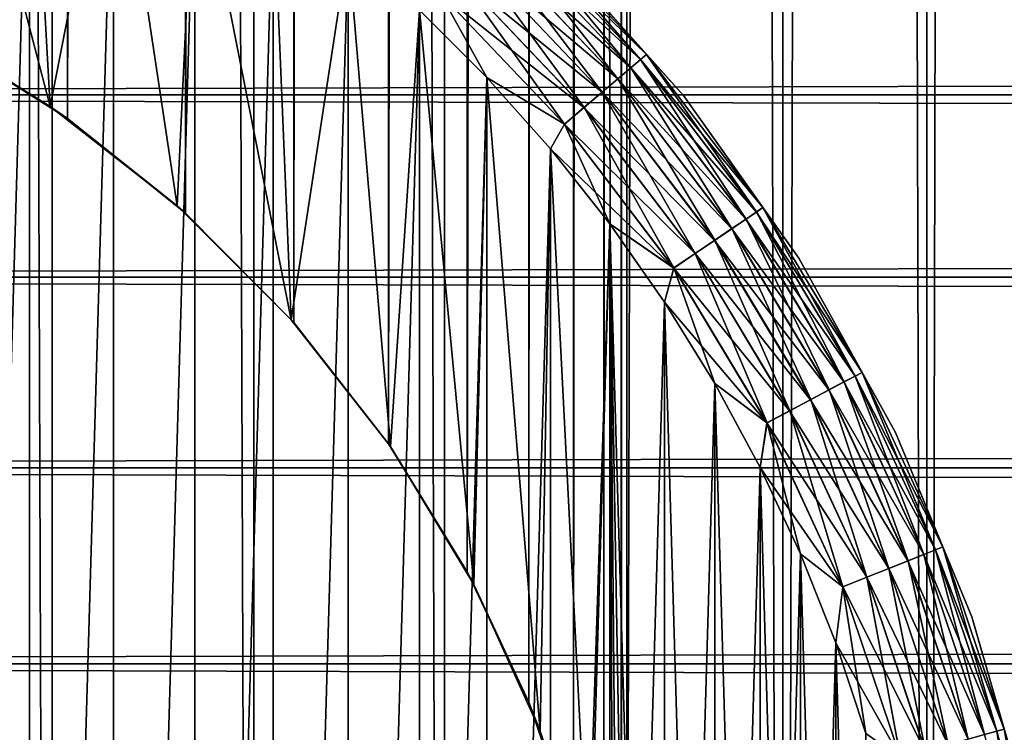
# Model space of a CAD drawing. Extents: x -265 to 265, y 0 to 427.
# Tile 43 of 256: x -244.69 to -237.49, y 23.45 to 28.66. Entities that reach past the tile are written whole.
import ezdxf

# ---------------------------------------------------------------- set-up
doc = ezdxf.new("R2010")
doc.units = 0
doc.header["$LTSCALE"] = 65.185185
for name, color, linetype in [('27', 7, 'CONTINUOUS'), ('35', 7, 'CONTINUOUS'), ('36', 7, 'CONTINUOUS'), ('44', 7, 'CONTINUOUS'), ('45', 7, 'CONTINUOUS'), ('46', 7, 'CONTINUOUS'), ('50', 7, 'CONTINUOUS'), ('54', 7, 'CONTINUOUS'), ('58', 7, 'CONTINUOUS')]:
    doc.layers.add(name, color=color, linetype=linetype)

msp = doc.modelspace()

# ---------------------------------------------------------------- linework, layer by layer
at = {"layer": '27', "color": 7, "linetype": 'CONTINUOUS'}
for points in [[(-263, 29.3689, 37.9436), (-263, 28.11, 38.6704), (263, 29.3689, 37.9436), (-263, 29.3689, 37.9436)], [(263, 29.3689, 37.9436), (-263, 28.11, 38.6704), (263, 28.11, 38.6704), (263, 29.3689, 37.9436)], [(-263, 28.11, 16.3296), (-263, 29.3689, 17.0564), (263, 28.11, 16.3296), (-263, 28.11, 16.3296)], [(263, 28.11, 16.3296), (-263, 29.3689, 17.0564), (263, 29.3689, 17.0564), (263, 28.11, 16.3296)], [(-263, 28.11, 38.6704), (-263, 26.7753, 39.2462), (263, 28.11, 38.6704), (-263, 28.11, 38.6704)], [(263, 28.11, 38.6704), (-263, 26.7753, 39.2462), (263, 26.7753, 39.2462), (263, 28.11, 38.6704)], [(-263, 26.7753, 15.7538), (-263, 28.11, 16.3296), (263, 26.7753, 15.7538), (-263, 26.7753, 15.7538)], [(263, 26.7753, 15.7538), (-263, 28.11, 16.3296), (263, 28.11, 16.3296), (263, 26.7753, 15.7538)], [(-263, 26.7753, 39.2462), (-263, 25.3827, 39.6631), (263, 26.7753, 39.2462), (-263, 26.7753, 39.2462)], [(263, 26.7753, 39.2462), (-263, 25.3827, 39.6631), (263, 25.3827, 39.6631), (263, 26.7753, 39.2462)], [(-263, 25.3827, 15.3369), (-263, 26.7753, 15.7538), (263, 25.3827, 15.3369), (-263, 25.3827, 15.3369)], [(263, 25.3827, 15.3369), (-263, 26.7753, 15.7538), (263, 26.7753, 15.7538), (263, 25.3827, 15.3369)], [(-263, 25.3827, 39.6631), (-263, 23.9512, 39.9155), (263, 25.3827, 39.6631), (-263, 25.3827, 39.6631)], [(263, 25.3827, 39.6631), (-263, 23.9512, 39.9155), (263, 23.9512, 39.9155), (263, 25.3827, 39.6631)], [(-263, 23.9512, 15.0845), (-263, 25.3827, 15.3369), (263, 23.9512, 15.0845), (-263, 23.9512, 15.0845)], [(263, 23.9512, 15.0845), (-263, 25.3827, 15.3369), (263, 25.3827, 15.3369), (263, 23.9512, 15.0845)], [(-263, 23.9512, 39.9155), (-263, 22.5, 40), (263, 23.9512, 39.9155), (-263, 23.9512, 39.9155)], [(263, 23.9512, 39.9155), (-263, 22.5, 40), (263, 22.5, 40), (263, 23.9512, 39.9155)], [(-263, 22.5, 15), (-263, 23.9512, 15.0845), (263, 22.5, 15), (-263, 22.5, 15)], [(263, 22.5, 15), (-263, 23.9512, 15.0845), (263, 23.9512, 15.0845), (263, 22.5, 15)]]:
    msp.add_3dface(points, dxfattribs=at)
at = {"layer": '35', "color": 7, "linetype": 'CONTINUOUS'}
for points in [[(-245.9871, 1, 14.4532), (-244.4479, 1, 13.9347), (-245.9871, 419, 14.4532), (-245.9871, 1, 14.4532)], [(-245.9871, 419, 14.4532), (-244.4479, 1, 13.9347), (-244.4479, 419, 13.9347), (-245.9871, 419, 14.4532)], [(-244.4479, 1, 13.9347), (-242.9739, 1, 13.2527), (-244.4479, 419, 13.9347), (-244.4479, 1, 13.9347)], [(-244.4479, 419, 13.9347), (-242.9739, 1, 13.2527), (-242.9739, 419, 13.2527), (-244.4479, 419, 13.9347)], [(-242.9739, 1, 13.2527), (-241.5822, 1, 12.4153), (-242.9739, 419, 13.2527), (-242.9739, 1, 13.2527)], [(-242.9739, 419, 13.2527), (-241.5822, 1, 12.4153), (-241.5822, 419, 12.4153), (-242.9739, 419, 13.2527)], [(-241.5822, 1, 12.4153), (-240.2892, 1, 11.4324), (-241.5822, 419, 12.4153), (-241.5822, 1, 12.4153)], [(-241.5822, 419, 12.4153), (-240.2892, 1, 11.4324), (-240.2892, 419, 11.4324), (-241.5822, 419, 12.4153)], [(-240.2892, 1, 11.4324), (-239.1101, 1, 10.3155), (-240.2892, 419, 11.4324), (-240.2892, 1, 11.4324)], [(-240.2892, 419, 11.4324), (-239.1101, 1, 10.3155), (-239.1101, 419, 10.3155), (-240.2892, 419, 11.4324)], [(-239.1101, 1, 10.3155), (-238.0586, 1, 9.0776), (-239.1101, 419, 10.3155), (-239.1101, 1, 10.3155)], [(-239.1101, 419, 10.3155), (-238.0586, 1, 9.0776), (-238.0586, 419, 9.0776), (-239.1101, 419, 10.3155)], [(-238.0586, 1, 9.0776), (-237.1471, 1, 7.7333), (-238.0586, 419, 9.0776), (-238.0586, 1, 9.0776)], [(-238.0586, 419, 9.0776), (-237.1471, 1, 7.7333), (-237.1471, 419, 7.7333), (-238.0586, 419, 9.0776)]]:
    msp.add_3dface(points, dxfattribs=at)
at = {"layer": '36', "color": 7, "linetype": 'CONTINUOUS'}
for points in [[(-239.1101, 419, -10.3155), (-239.1101, 1, -10.3155), (-240.25, 20, -11.399), (-239.1101, 419, -10.3155)], [(-240.25, 400, -11.399), (-239.1101, 419, -10.3155), (-240.25, 20, -11.399), (-240.25, 400, -11.399)], [(-238.0586, 1, -9.0776), (-239.1101, 1, -10.3155), (-238.0586, 419, -9.0776), (-238.0586, 1, -9.0776)], [(-238.0586, 419, -9.0776), (-239.1101, 1, -10.3155), (-239.1101, 419, -10.3155), (-238.0586, 419, -9.0776)], [(-237.1471, 1, -7.7333), (-238.0586, 1, -9.0776), (-237.1471, 419, -7.7333), (-237.1471, 1, -7.7333)], [(-237.1471, 419, -7.7333), (-238.0586, 1, -9.0776), (-238.0586, 419, -9.0776), (-237.1471, 419, -7.7333)], [(-240.2912, 399.1048, -11.4341), (-240.25, 400, -11.399), (-240.2912, 20.8952, -11.4341), (-240.2912, 399.1048, -11.4341)], [(-240.2912, 20.8952, -11.4341), (-240.25, 400, -11.399), (-240.25, 20, -11.399), (-240.2912, 20.8952, -11.4341)], [(-240.4178, 398.199, -11.5404), (-240.2912, 399.1048, -11.4341), (-240.4178, 21.801, -11.5404), (-240.4178, 398.199, -11.5404)], [(-240.4178, 21.801, -11.5404), (-240.2912, 399.1048, -11.4341), (-240.2912, 20.8952, -11.4341), (-240.4178, 21.801, -11.5404)], [(-240.6385, 397.275, -11.7202), (-240.4178, 398.199, -11.5404), (-240.6386, 22.725, -11.7202), (-240.6385, 397.275, -11.7202)], [(-240.6386, 22.725, -11.7202), (-240.4178, 398.199, -11.5404), (-240.4178, 21.801, -11.5404), (-240.6386, 22.725, -11.7202)], [(-240.9666, 396.3313, -11.9749), (-240.6385, 397.275, -11.7202), (-240.9666, 23.6688, -11.9749), (-240.9666, 396.3313, -11.9749)], [(-240.9666, 23.6688, -11.9749), (-240.6385, 397.275, -11.7202), (-240.6386, 22.725, -11.7202), (-240.9666, 23.6688, -11.9749)], [(-241.4151, 395.3781, -12.3004), (-240.9666, 396.3313, -11.9749), (-241.4151, 24.6219, -12.3004), (-241.4151, 395.3781, -12.3004)], [(-241.4151, 24.6219, -12.3004), (-240.9666, 396.3313, -11.9749), (-240.9666, 23.6688, -11.9749), (-241.4151, 24.6219, -12.3004)], [(-241.9903, 394.4406, -12.6824), (-241.4151, 395.3781, -12.3004), (-241.9903, 25.5594, -12.6824), (-241.9903, 394.4406, -12.6824)], [(-241.9903, 25.5594, -12.6824), (-241.4151, 395.3781, -12.3004), (-241.4151, 24.6219, -12.3004), (-241.9903, 25.5594, -12.6824)], [(-242.6833, 393.5557, -13.0945), (-241.9903, 394.4406, -12.6824), (-242.6833, 26.4443, -13.0945), (-242.6833, 393.5557, -13.0945)], [(-242.6833, 26.4443, -13.0945), (-241.9903, 394.4406, -12.6824), (-241.9903, 25.5594, -12.6824), (-242.6833, 26.4443, -13.0945)], [(-243.4741, 392.756, -13.506), (-242.6833, 393.5557, -13.0945), (-243.4741, 27.244, -13.506), (-243.4741, 392.756, -13.506)], [(-243.4741, 27.244, -13.506), (-242.6833, 393.5557, -13.0945), (-242.6833, 26.4443, -13.0945), (-243.4741, 27.244, -13.506)], [(-244.3351, 392.0646, -13.8892), (-243.4741, 392.756, -13.506), (-244.3351, 27.9354, -13.8892), (-244.3351, 392.0646, -13.8892)], [(-244.3351, 27.9354, -13.8892), (-243.4741, 392.756, -13.506), (-243.4741, 27.244, -13.506), (-244.3351, 27.9354, -13.8892)], [(-245.2416, 391.49, -14.2252), (-244.3351, 392.0646, -13.8892), (-245.2415, 28.51, -14.2252), (-245.2416, 391.49, -14.2252)], [(-245.2415, 28.51, -14.2252), (-244.3351, 392.0646, -13.8892), (-244.3351, 27.9354, -13.8892), (-245.2415, 28.51, -14.2252)]]:
    msp.add_3dface(points, dxfattribs=at)
at = {"layer": '44', "color": 7, "linetype": 'CONTINUOUS'}
for points in [[(-245.4689, 28.6332, -25), (-245.2415, 28.51, -14.2252), (-244.4614, 28.0241, -25), (-245.4689, 28.6332, -25)], [(-245.2415, 28.51, -14.2252), (-244.3351, 27.9354, -13.8892), (-244.4614, 28.0241, -25), (-245.2415, 28.51, -14.2252)], [(-244.4614, 28.0241, -25), (-244.3351, 27.9354, -13.8892), (-243.5346, 27.298, -25), (-244.4614, 28.0241, -25)], [(-244.3351, 27.9354, -13.8892), (-243.4741, 27.244, -13.506), (-243.5346, 27.298, -25), (-244.3351, 27.9354, -13.8892)], [(-243.5346, 27.298, -25), (-243.4741, 27.244, -13.506), (-242.702, 26.4654, -25), (-243.5346, 27.298, -25)], [(-243.4741, 27.244, -13.506), (-242.6833, 26.4443, -13.0945), (-242.702, 26.4654, -25), (-243.4741, 27.244, -13.506)], [(-242.6833, 26.4443, -13.0945), (-241.9903, 25.5594, -12.6824), (-242.702, 26.4654, -25), (-242.6833, 26.4443, -13.0945)], [(-242.702, 26.4654, -25), (-241.9903, 25.5594, -12.6824), (-241.9759, 25.5386, -25), (-242.702, 26.4654, -25)], [(-241.9903, 25.5594, -12.6824), (-241.4151, 24.6219, -12.3004), (-241.9759, 25.5386, -25), (-241.9903, 25.5594, -12.6824)], [(-241.9759, 25.5386, -25), (-241.4151, 24.6219, -12.3004), (-241.3668, 24.5311, -25), (-241.9759, 25.5386, -25)], [(-241.4151, 24.6219, -12.3004), (-240.9666, 23.6688, -11.9749), (-241.3668, 24.5311, -25), (-241.4151, 24.6219, -12.3004)], [(-241.3668, 24.5311, -25), (-240.9666, 23.6688, -11.9749), (-240.8836, 23.4574, -25), (-241.3668, 24.5311, -25)], [(-240.9666, 23.6688, -11.9749), (-240.6386, 22.725, -11.7202), (-240.8836, 23.4574, -25), (-240.9666, 23.6688, -11.9749)], [(-240.8836, 23.4574, -25), (-240.6386, 22.725, -11.7202), (-240.5333, 22.3333, -25), (-240.8836, 23.4574, -25)]]:
    msp.add_3dface(points, dxfattribs=at)
at = {"layer": '45', "color": 7, "linetype": 'CONTINUOUS'}
for points in [[(-245.4689, 28.6332, -25), (-244.4614, 28.0241, -25), (-245.2471, 31.0186, -25), (-245.4689, 28.6332, -25)], [(-245.2471, 31.0186, -25), (-244.4614, 28.0241, -25), (-244.6145, 30.7236, -25), (-245.2471, 31.0186, -25)], [(-244.6145, 30.7236, -25), (-244.4614, 28.0241, -25), (-244, 30.3923, -25), (-244.6145, 30.7236, -25)], [(-244.4614, 28.0241, -25), (-243.5346, 27.298, -25), (-244, 30.3923, -25), (-244.4614, 28.0241, -25)], [(-244, 30.3923, -25), (-243.5346, 27.298, -25), (-243.4059, 30.0259, -25), (-244, 30.3923, -25)], [(-243.5346, 27.298, -25), (-242.702, 26.4654, -25), (-243.4059, 30.0259, -25), (-243.5346, 27.298, -25)], [(-243.4059, 30.0259, -25), (-242.702, 26.4654, -25), (-242.8341, 29.6255, -25), (-243.4059, 30.0259, -25)], [(-242.8341, 29.6255, -25), (-242.702, 26.4654, -25), (-242.2866, 29.1926, -25), (-242.8341, 29.6255, -25)], [(-242.702, 26.4654, -25), (-241.9759, 25.5386, -25), (-242.2866, 29.1926, -25), (-242.702, 26.4654, -25)], [(-242.2866, 29.1926, -25), (-241.9759, 25.5386, -25), (-241.7651, 28.7285, -25), (-242.2866, 29.1926, -25)], [(-241.9759, 25.5386, -25), (-241.3668, 24.5311, -25), (-241.7651, 28.7285, -25), (-241.9759, 25.5386, -25)], [(-241.7651, 28.7285, -25), (-241.3668, 24.5311, -25), (-241.2715, 28.2349, -25), (-241.7651, 28.7285, -25)], [(-241.3668, 24.5311, -25), (-240.8836, 23.4574, -25), (-241.2715, 28.2349, -25), (-241.3668, 24.5311, -25)], [(-241.2715, 28.2349, -25), (-240.8836, 23.4574, -25), (-240.8075, 27.7135, -25), (-241.2715, 28.2349, -25)], [(-240.8836, 23.4574, -25), (-240.5333, 22.3333, -25), (-240.8075, 27.7135, -25), (-240.8836, 23.4574, -25)], [(-240.8075, 27.7135, -25), (-240.5333, 22.3333, -25), (-240.3745, 27.1659, -25), (-240.8075, 27.7135, -25)], [(-240.5333, 22.3333, -25), (-240.3211, 21.1752, -25), (-240.3745, 27.1659, -25), (-240.5333, 22.3333, -25)], [(-240.3211, 21.1752, -25), (-240.25, 20, -25), (-240.3745, 27.1659, -25), (-240.3211, 21.1752, -25)], [(-240.3745, 27.1659, -25), (-240.25, 20, -25), (-239.9742, 13.4059, -25), (-240.3745, 27.1659, -25)], [(-239.9742, 26.5941, -25), (-240.3745, 27.1659, -25), (-239.9742, 13.4059, -25), (-239.9742, 26.5941, -25)], [(-239.6077, 26, -25), (-239.9742, 26.5941, -25), (-239.6077, 14, -25), (-239.6077, 26, -25)], [(-239.6077, 14, -25), (-239.9742, 26.5941, -25), (-239.9742, 13.4059, -25), (-239.6077, 14, -25)], [(-239.2764, 25.3856, -25), (-239.6077, 26, -25), (-239.2764, 14.6144, -25), (-239.2764, 25.3856, -25)], [(-239.2764, 14.6144, -25), (-239.6077, 26, -25), (-239.6077, 14, -25), (-239.2764, 14.6144, -25)], [(-238.9814, 24.753, -25), (-239.2764, 25.3856, -25), (-238.9814, 15.247, -25), (-238.9814, 24.753, -25)], [(-238.9814, 15.247, -25), (-239.2764, 25.3856, -25), (-239.2764, 14.6144, -25), (-238.9814, 15.247, -25)], [(-238.7237, 24.1043, -25), (-238.9814, 24.753, -25), (-238.7237, 15.8957, -25), (-238.7237, 24.1043, -25)], [(-238.7237, 15.8957, -25), (-238.9814, 24.753, -25), (-238.9814, 15.247, -25), (-238.7237, 15.8957, -25)], [(-238.5041, 23.4416, -25), (-238.7237, 24.1043, -25), (-238.5041, 16.5584, -25), (-238.5041, 23.4416, -25)], [(-238.5041, 16.5584, -25), (-238.7237, 24.1043, -25), (-238.7237, 15.8957, -25), (-238.5041, 16.5584, -25)]]:
    msp.add_3dface(points, dxfattribs=at)
at = {"layer": '46', "color": 7, "linetype": 'CONTINUOUS'}
for points in [[(-244.6145, 30.7236, -75), (-245.2471, 8.9814, -75), (-245.2471, 31.0186, -75), (-244.6145, 30.7236, -75)], [(-244.6145, 9.2764, -75), (-245.2471, 8.9814, -75), (-244.6145, 30.7236, -75), (-244.6145, 9.2764, -75)], [(-244, 30.3923, -75), (-244.6145, 9.2764, -75), (-244.6145, 30.7236, -75), (-244, 30.3923, -75)], [(-244, 9.6077, -75), (-244.6145, 9.2764, -75), (-244, 30.3923, -75), (-244, 9.6077, -75)], [(-243.4059, 30.0259, -75), (-244, 9.6077, -75), (-244, 30.3923, -75), (-243.4059, 30.0259, -75)], [(-243.4059, 9.9741, -75), (-244, 9.6077, -75), (-243.4059, 30.0259, -75), (-243.4059, 9.9741, -75)], [(-242.8341, 29.6255, -75), (-243.4059, 9.9741, -75), (-243.4059, 30.0259, -75), (-242.8341, 29.6255, -75)], [(-242.8341, 10.3745, -75), (-243.4059, 9.9741, -75), (-242.8341, 29.6255, -75), (-242.8341, 10.3745, -75)], [(-242.2866, 29.1926, -75), (-242.8341, 10.3745, -75), (-242.8341, 29.6255, -75), (-242.2866, 29.1926, -75)], [(-242.2866, 10.8074, -75), (-242.8341, 10.3745, -75), (-242.2866, 29.1926, -75), (-242.2866, 10.8074, -75)], [(-241.7651, 28.7285, -75), (-242.2866, 10.8074, -75), (-242.2866, 29.1926, -75), (-241.7651, 28.7285, -75)], [(-241.7651, 11.2715, -75), (-242.2866, 10.8074, -75), (-241.7651, 28.7285, -75), (-241.7651, 11.2715, -75)], [(-241.2715, 28.2349, -75), (-241.7651, 11.2715, -75), (-241.7651, 28.7285, -75), (-241.2715, 28.2349, -75)], [(-241.2715, 11.7651, -75), (-241.7651, 11.2715, -75), (-241.2715, 28.2349, -75), (-241.2715, 11.7651, -75)], [(-240.8075, 27.7135, -75), (-241.2715, 11.7651, -75), (-241.2715, 28.2349, -75), (-240.8075, 27.7135, -75)], [(-240.8075, 12.2865, -75), (-241.2715, 11.7651, -75), (-240.8075, 27.7135, -75), (-240.8075, 12.2865, -75)], [(-240.3745, 27.1659, -75), (-240.8075, 12.2865, -75), (-240.8075, 27.7135, -75), (-240.3745, 27.1659, -75)], [(-240.3745, 12.8341, -75), (-240.8075, 12.2865, -75), (-240.3745, 27.1659, -75), (-240.3745, 12.8341, -75)], [(-239.9742, 26.5941, -75), (-240.3745, 12.8341, -75), (-240.3745, 27.1659, -75), (-239.9742, 26.5941, -75)], [(-239.9742, 13.4059, -75), (-240.3745, 12.8341, -75), (-239.9742, 26.5941, -75), (-239.9742, 13.4059, -75)], [(-239.6077, 26, -75), (-239.9742, 13.4059, -75), (-239.9742, 26.5941, -75), (-239.6077, 26, -75)], [(-239.6077, 14, -75), (-239.9742, 13.4059, -75), (-239.6077, 26, -75), (-239.6077, 14, -75)], [(-239.2764, 25.3856, -75), (-239.6077, 14, -75), (-239.6077, 26, -75), (-239.2764, 25.3856, -75)], [(-239.2764, 14.6144, -75), (-239.6077, 14, -75), (-239.2764, 25.3856, -75), (-239.2764, 14.6144, -75)], [(-238.9814, 24.753, -75), (-239.2764, 14.6144, -75), (-239.2764, 25.3856, -75), (-238.9814, 24.753, -75)], [(-238.9814, 15.247, -75), (-239.2764, 14.6144, -75), (-238.9814, 24.753, -75), (-238.9814, 15.247, -75)], [(-238.7237, 24.1043, -75), (-238.9814, 15.247, -75), (-238.9814, 24.753, -75), (-238.7237, 24.1043, -75)], [(-238.7237, 15.8957, -75), (-238.9814, 15.247, -75), (-238.7237, 24.1043, -75), (-238.7237, 15.8957, -75)], [(-238.5041, 23.4416, -75), (-238.7237, 15.8957, -75), (-238.7237, 24.1043, -75), (-238.5041, 23.4416, -75)]]:
    msp.add_3dface(points, dxfattribs=at)
at = {"layer": '50', "color": 7, "linetype": 'CONTINUOUS'}
for points in [[(-239.8362, 28.1054, -74), (-240.8076, 29.1924, -74), (-239.8362, 28.1054, -26), (-239.8362, 28.1054, -74)], [(-239.8362, 28.1054, -26), (-240.8076, 29.1924, -74), (-240.8076, 29.1924, -26), (-239.8362, 28.1054, -26)], [(-238.9926, 26.9164, -74), (-239.8362, 28.1054, -74), (-238.9926, 26.9164, -26), (-238.9926, 26.9164, -74)], [(-238.9926, 26.9164, -26), (-239.8362, 28.1054, -74), (-239.8362, 28.1054, -26), (-238.9926, 26.9164, -26)], [(-238.2874, 25.6405, -74), (-238.9926, 26.9164, -74), (-238.2874, 25.6405, -26), (-238.2874, 25.6405, -74)], [(-238.2874, 25.6405, -26), (-238.9926, 26.9164, -74), (-238.9926, 26.9164, -26), (-238.2874, 25.6405, -26)], [(-237.7295, 24.2936, -74), (-238.2874, 25.6405, -74), (-237.7295, 24.2936, -26), (-237.7295, 24.2936, -74)], [(-237.7295, 24.2936, -26), (-238.2874, 25.6405, -74), (-238.2874, 25.6405, -26), (-237.7295, 24.2936, -26)], [(-237.3259, 22.8928, -74), (-237.7295, 24.2936, -74), (-237.3259, 22.8928, -26), (-237.3259, 22.8928, -74)], [(-237.3259, 22.8928, -26), (-237.7295, 24.2936, -74), (-237.7295, 24.2936, -26), (-237.3259, 22.8928, -26)]]:
    msp.add_3dface(points, dxfattribs=at)
at = {"layer": '54', "color": 7, "linetype": 'CONTINUOUS'}
for points in [[(-240.1065, 28.4036, -74.1951), (-241.1123, 29.3826, -74.3829), (-241.0731, 29.424, -74.1951), (-240.1065, 28.4036, -74.1951)], [(-240.8076, 29.1924, -74), (-240.1065, 28.4036, -74.1951), (-241.0731, 29.424, -74.1951), (-240.8076, 29.1924, -74)], [(-240.15, 28.3667, -74.3829), (-241.176, 29.3154, -74.5559), (-241.1123, 29.3826, -74.3829), (-240.15, 28.3667, -74.3829)], [(-240.15, 28.3667, -74.3829), (-241.1123, 29.3826, -74.3829), (-240.1065, 28.4036, -74.1951), (-240.15, 28.3667, -74.3829)], [(-240.2205, 28.3068, -74.5559), (-241.2616, 29.225, -74.7075), (-241.176, 29.3154, -74.5559), (-240.2205, 28.3068, -74.5559)], [(-240.2205, 28.3068, -74.5559), (-241.176, 29.3154, -74.5559), (-240.15, 28.3667, -74.3829), (-240.2205, 28.3068, -74.5559)], [(-240.3154, 28.2261, -74.7075), (-241.366, 29.1148, -74.8319), (-241.2616, 29.225, -74.7075), (-240.3154, 28.2261, -74.7075)], [(-240.3154, 28.2261, -74.7075), (-241.2616, 29.225, -74.7075), (-240.2205, 28.3068, -74.5559), (-240.3154, 28.2261, -74.7075)], [(-240.8076, 29.1924, -74), (-239.8362, 28.1054, -74), (-240.1065, 28.4036, -74.1951), (-240.8076, 29.1924, -74)], [(-240.4311, 28.1279, -74.8319), (-241.4851, 28.9891, -74.9243), (-241.366, 29.1148, -74.8319), (-240.4311, 28.1279, -74.8319)], [(-240.4311, 28.1279, -74.8319), (-241.366, 29.1148, -74.8319), (-240.3154, 28.2261, -74.7075), (-240.4311, 28.1279, -74.8319)], [(-240.5631, 28.0158, -74.9243), (-241.6142, 28.8527, -74.981), (-241.4851, 28.9891, -74.9243), (-240.5631, 28.0158, -74.9243)], [(-240.5631, 28.0158, -74.9243), (-241.4851, 28.9891, -74.9243), (-240.4311, 28.1279, -74.8319), (-240.5631, 28.0158, -74.9243)], [(-241.2715, 28.2349, -75), (-241.7651, 28.7285, -75), (-241.6142, 28.8527, -74.981), (-241.2715, 28.2349, -75)], [(-240.7062, 27.8942, -74.981), (-241.2715, 28.2349, -75), (-241.6142, 28.8527, -74.981), (-240.7062, 27.8942, -74.981)], [(-240.7062, 27.8942, -74.981), (-241.6142, 28.8527, -74.981), (-240.5631, 28.0158, -74.9243), (-240.7062, 27.8942, -74.981)], [(-239.3031, 27.2527, -74.3829), (-240.2205, 28.3068, -74.5559), (-240.15, 28.3667, -74.3829), (-239.3031, 27.2527, -74.3829)], [(-239.2559, 27.2846, -74.1951), (-240.15, 28.3667, -74.3829), (-240.1065, 28.4036, -74.1951), (-239.2559, 27.2846, -74.1951)], [(-239.3031, 27.2527, -74.3829), (-240.15, 28.3667, -74.3829), (-239.2559, 27.2846, -74.1951), (-239.3031, 27.2527, -74.3829)], [(-239.8362, 28.1054, -74), (-239.2559, 27.2846, -74.1951), (-240.1065, 28.4036, -74.1951), (-239.8362, 28.1054, -74)], [(-239.3797, 27.2007, -74.5559), (-240.3154, 28.2261, -74.7075), (-240.2205, 28.3068, -74.5559), (-239.3797, 27.2007, -74.5559)], [(-239.3797, 27.2007, -74.5559), (-240.2205, 28.3068, -74.5559), (-239.3031, 27.2527, -74.3829), (-239.3797, 27.2007, -74.5559)], [(-240.8075, 27.7135, -75), (-241.2715, 28.2349, -75), (-240.7062, 27.8942, -74.981), (-240.8075, 27.7135, -75)], [(-239.4828, 27.1308, -74.7075), (-240.4311, 28.1279, -74.8319), (-240.3154, 28.2261, -74.7075), (-239.4828, 27.1308, -74.7075)], [(-239.4828, 27.1308, -74.7075), (-240.3154, 28.2261, -74.7075), (-239.3797, 27.2007, -74.5559), (-239.4828, 27.1308, -74.7075)], [(-239.6084, 27.0457, -74.8319), (-240.5631, 28.0158, -74.9243), (-240.4311, 28.1279, -74.8319), (-239.6084, 27.0457, -74.8319)], [(-239.6084, 27.0457, -74.8319), (-240.4311, 28.1279, -74.8319), (-239.4828, 27.1308, -74.7075), (-239.6084, 27.0457, -74.8319)], [(-239.8362, 28.1054, -74), (-238.9926, 26.9164, -74), (-239.2559, 27.2846, -74.1951), (-239.8362, 28.1054, -74)], [(-239.7517, 26.9485, -74.9243), (-240.7062, 27.8942, -74.981), (-240.5631, 28.0158, -74.9243), (-239.7517, 26.9485, -74.9243)], [(-239.7517, 26.9485, -74.9243), (-240.5631, 28.0158, -74.9243), (-239.6084, 27.0457, -74.8319), (-239.7517, 26.9485, -74.9243)], [(-239.9072, 26.8431, -74.981), (-240.8075, 27.7135, -75), (-240.7062, 27.8942, -74.981), (-239.9072, 26.8431, -74.981)], [(-239.9072, 26.8431, -74.981), (-240.7062, 27.8942, -74.981), (-239.7517, 26.9485, -74.9243), (-239.9072, 26.8431, -74.981)], [(-240.3745, 27.1659, -75), (-240.8075, 27.7135, -75), (-239.9072, 26.8431, -74.981), (-240.3745, 27.1659, -75)], [(-238.5313, 26.0803, -74.1951), (-239.3031, 27.2527, -74.3829), (-239.2559, 27.2846, -74.1951), (-238.5313, 26.0803, -74.1951)], [(-238.9926, 26.9164, -74), (-238.5313, 26.0803, -74.1951), (-239.2559, 27.2846, -74.1951), (-238.9926, 26.9164, -74)], [(-238.6634, 26.0103, -74.5559), (-239.4828, 27.1308, -74.7075), (-239.3797, 27.2007, -74.5559), (-238.6634, 26.0103, -74.5559)], [(-238.5817, 26.0536, -74.3829), (-239.3797, 27.2007, -74.5559), (-239.3031, 27.2527, -74.3829), (-238.5817, 26.0536, -74.3829)], [(-238.6634, 26.0103, -74.5559), (-239.3797, 27.2007, -74.5559), (-238.5817, 26.0536, -74.3829), (-238.6634, 26.0103, -74.5559)], [(-238.5817, 26.0536, -74.3829), (-239.3031, 27.2527, -74.3829), (-238.5313, 26.0803, -74.1951), (-238.5817, 26.0536, -74.3829)], [(-239.9742, 26.5941, -75), (-240.3745, 27.1659, -75), (-239.9072, 26.8431, -74.981), (-239.9742, 26.5941, -75)], [(-238.7735, 25.9519, -74.7075), (-239.6084, 27.0457, -74.8319), (-239.4828, 27.1308, -74.7075), (-238.7735, 25.9519, -74.7075)], [(-238.7735, 25.9519, -74.7075), (-239.4828, 27.1308, -74.7075), (-238.6634, 26.0103, -74.5559), (-238.7735, 25.9519, -74.7075)], [(-238.9076, 25.8808, -74.8319), (-239.7517, 26.9485, -74.9243), (-239.6084, 27.0457, -74.8319), (-238.9076, 25.8808, -74.8319)], [(-238.9076, 25.8808, -74.8319), (-239.6084, 27.0457, -74.8319), (-238.7735, 25.9519, -74.7075), (-238.9076, 25.8808, -74.8319)], [(-239.0606, 25.7997, -74.9243), (-239.9072, 26.8431, -74.981), (-239.7517, 26.9485, -74.9243), (-239.0606, 25.7997, -74.9243)], [(-239.0606, 25.7997, -74.9243), (-239.7517, 26.9485, -74.9243), (-238.9076, 25.8808, -74.8319), (-239.0606, 25.7997, -74.9243)], [(-238.9926, 26.9164, -74), (-238.2874, 25.6405, -74), (-238.5313, 26.0803, -74.1951), (-238.9926, 26.9164, -74)], [(-239.2265, 25.7117, -74.981), (-239.9742, 26.5941, -75), (-239.9072, 26.8431, -74.981), (-239.2265, 25.7117, -74.981)], [(-239.2265, 25.7117, -74.981), (-239.9072, 26.8431, -74.981), (-239.0606, 25.7997, -74.9243), (-239.2265, 25.7117, -74.981)], [(-239.6077, 26, -75), (-239.9742, 26.5941, -75), (-239.2265, 25.7117, -74.981), (-239.6077, 26, -75)], [(-237.9941, 24.7836, -74.3829), (-238.6634, 26.0103, -74.5559), (-238.5817, 26.0536, -74.3829), (-237.9941, 24.7836, -74.3829)], [(-237.9412, 24.8047, -74.1951), (-238.5817, 26.0536, -74.3829), (-238.5313, 26.0803, -74.1951), (-237.9412, 24.8047, -74.1951)], [(-237.9941, 24.7836, -74.3829), (-238.5817, 26.0536, -74.3829), (-237.9412, 24.8047, -74.1951), (-237.9941, 24.7836, -74.3829)], [(-238.2874, 25.6405, -74), (-237.9412, 24.8047, -74.1951), (-238.5313, 26.0803, -74.1951), (-238.2874, 25.6405, -74)], [(-239.2764, 25.3856, -75), (-239.6077, 26, -75), (-239.2265, 25.7117, -74.981), (-239.2764, 25.3856, -75)], [(-238.0801, 24.7493, -74.5559), (-238.7735, 25.9519, -74.7075), (-238.6634, 26.0103, -74.5559), (-238.0801, 24.7493, -74.5559)], [(-238.0801, 24.7493, -74.5559), (-238.6634, 26.0103, -74.5559), (-237.9941, 24.7836, -74.3829), (-238.0801, 24.7493, -74.5559)], [(-238.1958, 24.7032, -74.7075), (-238.9076, 25.8808, -74.8319), (-238.7735, 25.9519, -74.7075), (-238.1958, 24.7032, -74.7075)], [(-238.1958, 24.7032, -74.7075), (-238.7735, 25.9519, -74.7075), (-238.0801, 24.7493, -74.5559), (-238.1958, 24.7032, -74.7075)], [(-238.3368, 24.6471, -74.8319), (-239.0606, 25.7997, -74.9243), (-238.9076, 25.8808, -74.8319), (-238.3368, 24.6471, -74.8319)], [(-238.3368, 24.6471, -74.8319), (-238.9076, 25.8808, -74.8319), (-238.1958, 24.7032, -74.7075), (-238.3368, 24.6471, -74.8319)], [(-238.4976, 24.583, -74.9243), (-239.2265, 25.7117, -74.981), (-239.0606, 25.7997, -74.9243), (-238.4976, 24.583, -74.9243)], [(-238.4976, 24.583, -74.9243), (-239.0606, 25.7997, -74.9243), (-238.3368, 24.6471, -74.8319), (-238.4976, 24.583, -74.9243)], [(-238.6721, 24.5134, -74.981), (-239.2764, 25.3856, -75), (-239.2265, 25.7117, -74.981), (-238.6721, 24.5134, -74.981)], [(-238.6721, 24.5134, -74.981), (-239.2265, 25.7117, -74.981), (-238.4976, 24.583, -74.9243), (-238.6721, 24.5134, -74.981)], [(-238.2874, 25.6405, -74), (-237.7295, 24.2936, -74), (-237.9412, 24.8047, -74.1951), (-238.2874, 25.6405, -74)], [(-238.9814, 24.753, -75), (-239.2764, 25.3856, -75), (-238.6721, 24.5134, -74.981), (-238.9814, 24.753, -75)], [(-238.7237, 24.1043, -75), (-238.9814, 24.753, -75), (-238.6721, 24.5134, -74.981), (-238.7237, 24.1043, -75)], [(-237.6364, 23.4327, -74.5559), (-238.1958, 24.7032, -74.7075), (-238.0801, 24.7493, -74.5559), (-237.6364, 23.4327, -74.5559)], [(-237.5473, 23.4575, -74.3829), (-238.0801, 24.7493, -74.5559), (-237.9941, 24.7836, -74.3829), (-237.5473, 23.4575, -74.3829)], [(-237.6364, 23.4327, -74.5559), (-238.0801, 24.7493, -74.5559), (-237.5473, 23.4575, -74.3829), (-237.6364, 23.4327, -74.5559)], [(-237.4924, 23.4727, -74.1951), (-237.9941, 24.7836, -74.3829), (-237.9412, 24.8047, -74.1951), (-237.4924, 23.4727, -74.1951)], [(-237.5473, 23.4575, -74.3829), (-237.9941, 24.7836, -74.3829), (-237.4924, 23.4727, -74.1951), (-237.5473, 23.4575, -74.3829)], [(-237.7295, 24.2936, -74), (-237.4924, 23.4727, -74.1951), (-237.9412, 24.8047, -74.1951), (-237.7295, 24.2936, -74)], [(-237.7565, 23.3994, -74.7075), (-238.3368, 24.6471, -74.8319), (-238.1958, 24.7032, -74.7075), (-237.7565, 23.3994, -74.7075)], [(-237.7565, 23.3994, -74.7075), (-238.1958, 24.7032, -74.7075), (-237.6364, 23.4327, -74.5559), (-237.7565, 23.3994, -74.7075)], [(-237.9027, 23.3588, -74.8319), (-238.4976, 24.583, -74.9243), (-238.3368, 24.6471, -74.8319), (-237.9027, 23.3588, -74.8319)], [(-237.9027, 23.3588, -74.8319), (-238.3368, 24.6471, -74.8319), (-237.7565, 23.3994, -74.7075), (-237.9027, 23.3588, -74.8319)], [(-238.0695, 23.3125, -74.9243), (-238.6721, 24.5134, -74.981), (-238.4976, 24.583, -74.9243), (-238.0695, 23.3125, -74.9243)], [(-238.0695, 23.3125, -74.9243), (-238.4976, 24.583, -74.9243), (-237.9027, 23.3588, -74.8319), (-238.0695, 23.3125, -74.9243)], [(-238.2505, 23.2622, -74.981), (-238.7237, 24.1043, -75), (-238.6721, 24.5134, -74.981), (-238.2505, 23.2622, -74.981)], [(-238.2505, 23.2622, -74.981), (-238.6721, 24.5134, -74.981), (-238.0695, 23.3125, -74.9243), (-238.2505, 23.2622, -74.981)], [(-237.7295, 24.2936, -74), (-237.3259, 22.8928, -74), (-237.4924, 23.4727, -74.1951), (-237.7295, 24.2936, -74)], [(-238.5041, 23.4416, -75), (-238.7237, 24.1043, -75), (-238.2505, 23.2622, -74.981), (-238.5041, 23.4416, -75)], [(-237.2464, 22.0908, -74.3829), (-237.6364, 23.4327, -74.5559), (-237.5473, 23.4575, -74.3829), (-237.2464, 22.0908, -74.3829)], [(-237.1902, 22.1001, -74.1951), (-237.5473, 23.4575, -74.3829), (-237.4924, 23.4727, -74.1951), (-237.1902, 22.1001, -74.1951)], [(-237.2464, 22.0908, -74.3829), (-237.5473, 23.4575, -74.3829), (-237.1902, 22.1001, -74.1951), (-237.2464, 22.0908, -74.3829)], [(-237.3259, 22.8928, -74), (-237.1902, 22.1001, -74.1951), (-237.4924, 23.4727, -74.1951), (-237.3259, 22.8928, -74)]]:
    msp.add_3dface(points, dxfattribs=at)
at = {"layer": '58', "color": 7, "linetype": 'CONTINUOUS'}
for points in [[(-241.112, 29.383, -25.6182), (-240.1496, 28.367, -25.6182), (-241.073, 29.4242, -25.8061), (-241.112, 29.383, -25.6182)], [(-240.8076, 29.1924, -26), (-241.073, 29.4242, -25.8061), (-240.1064, 28.4037, -25.8061), (-240.8076, 29.1924, -26)], [(-241.073, 29.4242, -25.8061), (-240.1496, 28.367, -25.6182), (-240.1064, 28.4037, -25.8061), (-241.073, 29.4242, -25.8061)], [(-241.1755, 29.3159, -25.4451), (-240.22, 28.3072, -25.4451), (-241.112, 29.383, -25.6182), (-241.1755, 29.3159, -25.4451)], [(-241.112, 29.383, -25.6182), (-240.22, 28.3072, -25.4451), (-240.1496, 28.367, -25.6182), (-241.112, 29.383, -25.6182)], [(-241.261, 29.2256, -25.2933), (-240.3148, 28.2267, -25.2933), (-241.1755, 29.3159, -25.4451), (-241.261, 29.2256, -25.2933)], [(-241.1755, 29.3159, -25.4451), (-240.3148, 28.2267, -25.2933), (-240.22, 28.3072, -25.4451), (-241.1755, 29.3159, -25.4451)], [(-241.3653, 29.1155, -25.1687), (-240.4304, 28.1285, -25.1687), (-241.261, 29.2256, -25.2933), (-241.3653, 29.1155, -25.1687)], [(-241.261, 29.2256, -25.2933), (-240.4304, 28.1285, -25.1687), (-240.3148, 28.2267, -25.2933), (-241.261, 29.2256, -25.2933)], [(-239.8362, 28.1054, -26), (-240.8076, 29.1924, -26), (-240.1064, 28.4037, -25.8061), (-239.8362, 28.1054, -26)], [(-241.4843, 28.9899, -25.0762), (-240.5623, 28.0165, -25.0762), (-241.3653, 29.1155, -25.1687), (-241.4843, 28.9899, -25.0762)], [(-241.3653, 29.1155, -25.1687), (-240.5623, 28.0165, -25.0762), (-240.4304, 28.1285, -25.1687), (-241.3653, 29.1155, -25.1687)], [(-241.6134, 28.8536, -25.0192), (-240.7054, 27.8949, -25.0192), (-241.4843, 28.9899, -25.0762), (-241.6134, 28.8536, -25.0192)], [(-241.4843, 28.9899, -25.0762), (-240.7054, 27.8949, -25.0192), (-240.5623, 28.0165, -25.0762), (-241.4843, 28.9899, -25.0762)], [(-241.7651, 28.7285, -25), (-241.2715, 28.2349, -25), (-241.6134, 28.8536, -25.0192), (-241.7651, 28.7285, -25)], [(-241.6134, 28.8536, -25.0192), (-241.2715, 28.2349, -25), (-240.7054, 27.8949, -25.0192), (-241.6134, 28.8536, -25.0192)], [(-240.22, 28.3072, -25.4451), (-239.3792, 27.2011, -25.4451), (-240.1496, 28.367, -25.6182), (-240.22, 28.3072, -25.4451)], [(-240.1496, 28.367, -25.6182), (-239.3027, 27.2529, -25.6182), (-240.1064, 28.4037, -25.8061), (-240.1496, 28.367, -25.6182)], [(-240.1496, 28.367, -25.6182), (-239.3792, 27.2011, -25.4451), (-239.3027, 27.2529, -25.6182), (-240.1496, 28.367, -25.6182)], [(-239.8362, 28.1054, -26), (-240.1064, 28.4037, -25.8061), (-239.2558, 27.2848, -25.8061), (-239.8362, 28.1054, -26)], [(-240.1064, 28.4037, -25.8061), (-239.3027, 27.2529, -25.6182), (-239.2558, 27.2848, -25.8061), (-240.1064, 28.4037, -25.8061)], [(-240.3148, 28.2267, -25.2933), (-239.4821, 27.1313, -25.2933), (-240.22, 28.3072, -25.4451), (-240.3148, 28.2267, -25.2933)], [(-240.22, 28.3072, -25.4451), (-239.4821, 27.1313, -25.2933), (-239.3792, 27.2011, -25.4451), (-240.22, 28.3072, -25.4451)], [(-241.2715, 28.2349, -25), (-240.8075, 27.7135, -25), (-240.7054, 27.8949, -25.0192), (-241.2715, 28.2349, -25)], [(-240.4304, 28.1285, -25.1687), (-239.6076, 27.0462, -25.1687), (-240.3148, 28.2267, -25.2933), (-240.4304, 28.1285, -25.1687)], [(-240.3148, 28.2267, -25.2933), (-239.6076, 27.0462, -25.1687), (-239.4821, 27.1313, -25.2933), (-240.3148, 28.2267, -25.2933)], [(-240.5623, 28.0165, -25.0762), (-239.7508, 26.9491, -25.0762), (-240.4304, 28.1285, -25.1687), (-240.5623, 28.0165, -25.0762)], [(-240.4304, 28.1285, -25.1687), (-239.7508, 26.9491, -25.0762), (-239.6076, 27.0462, -25.1687), (-240.4304, 28.1285, -25.1687)], [(-238.9926, 26.9164, -26), (-239.8362, 28.1054, -26), (-239.2558, 27.2848, -25.8061), (-238.9926, 26.9164, -26)], [(-240.7054, 27.8949, -25.0192), (-239.9063, 26.8437, -25.0192), (-240.5623, 28.0165, -25.0762), (-240.7054, 27.8949, -25.0192)], [(-240.5623, 28.0165, -25.0762), (-239.9063, 26.8437, -25.0192), (-239.7508, 26.9491, -25.0762), (-240.5623, 28.0165, -25.0762)], [(-240.8075, 27.7135, -25), (-240.3745, 27.1659, -25), (-240.7054, 27.8949, -25.0192), (-240.8075, 27.7135, -25)], [(-240.7054, 27.8949, -25.0192), (-240.3745, 27.1659, -25), (-239.9063, 26.8437, -25.0192), (-240.7054, 27.8949, -25.0192)], [(-239.3027, 27.2529, -25.6182), (-238.5813, 26.0538, -25.6182), (-239.2558, 27.2848, -25.8061), (-239.3027, 27.2529, -25.6182)], [(-238.9926, 26.9164, -26), (-239.2558, 27.2848, -25.8061), (-238.5311, 26.0804, -25.8061), (-238.9926, 26.9164, -26)], [(-239.2558, 27.2848, -25.8061), (-238.5813, 26.0538, -25.6182), (-238.5311, 26.0804, -25.8061), (-239.2558, 27.2848, -25.8061)], [(-239.4821, 27.1313, -25.2933), (-238.7728, 25.9523, -25.2933), (-239.3792, 27.2011, -25.4451), (-239.4821, 27.1313, -25.2933)], [(-239.3792, 27.2011, -25.4451), (-238.6629, 26.0106, -25.4451), (-239.3027, 27.2529, -25.6182), (-239.3792, 27.2011, -25.4451)], [(-239.3792, 27.2011, -25.4451), (-238.7728, 25.9523, -25.2933), (-238.6629, 26.0106, -25.4451), (-239.3792, 27.2011, -25.4451)], [(-239.3027, 27.2529, -25.6182), (-238.6629, 26.0106, -25.4451), (-238.5813, 26.0538, -25.6182), (-239.3027, 27.2529, -25.6182)], [(-240.3745, 27.1659, -25), (-239.9742, 26.5941, -25), (-239.9063, 26.8437, -25.0192), (-240.3745, 27.1659, -25)], [(-239.6076, 27.0462, -25.1687), (-238.9067, 25.8813, -25.1687), (-239.4821, 27.1313, -25.2933), (-239.6076, 27.0462, -25.1687)], [(-239.4821, 27.1313, -25.2933), (-238.9067, 25.8813, -25.1687), (-238.7728, 25.9523, -25.2933), (-239.4821, 27.1313, -25.2933)], [(-239.7508, 26.9491, -25.0762), (-239.0596, 25.8002, -25.0762), (-239.6076, 27.0462, -25.1687), (-239.7508, 26.9491, -25.0762)], [(-239.6076, 27.0462, -25.1687), (-239.0596, 25.8002, -25.0762), (-238.9067, 25.8813, -25.1687), (-239.6076, 27.0462, -25.1687)], [(-239.9063, 26.8437, -25.0192), (-239.2255, 25.7123, -25.0192), (-239.7508, 26.9491, -25.0762), (-239.9063, 26.8437, -25.0192)], [(-239.7508, 26.9491, -25.0762), (-239.2255, 25.7123, -25.0192), (-239.0596, 25.8002, -25.0762), (-239.7508, 26.9491, -25.0762)], [(-238.2874, 25.6405, -26), (-238.9926, 26.9164, -26), (-238.5311, 26.0804, -25.8061), (-238.2874, 25.6405, -26)], [(-239.9742, 26.5941, -25), (-239.6077, 26, -25), (-239.9063, 26.8437, -25.0192), (-239.9742, 26.5941, -25)], [(-239.9063, 26.8437, -25.0192), (-239.6077, 26, -25), (-239.2255, 25.7123, -25.0192), (-239.9063, 26.8437, -25.0192)], [(-238.6629, 26.0106, -25.4451), (-238.0795, 24.7496, -25.4451), (-238.5813, 26.0538, -25.6182), (-238.6629, 26.0106, -25.4451)], [(-238.5813, 26.0538, -25.6182), (-237.9937, 24.7838, -25.6182), (-238.5311, 26.0804, -25.8061), (-238.5813, 26.0538, -25.6182)], [(-238.5813, 26.0538, -25.6182), (-238.0795, 24.7496, -25.4451), (-237.9937, 24.7838, -25.6182), (-238.5813, 26.0538, -25.6182)], [(-238.2874, 25.6405, -26), (-238.5311, 26.0804, -25.8061), (-237.9409, 24.8048, -25.8061), (-238.2874, 25.6405, -26)], [(-238.5311, 26.0804, -25.8061), (-237.9937, 24.7838, -25.6182), (-237.9409, 24.8048, -25.8061), (-238.5311, 26.0804, -25.8061)], [(-239.6077, 26, -25), (-239.2764, 25.3856, -25), (-239.2255, 25.7123, -25.0192), (-239.6077, 26, -25)], [(-238.7728, 25.9523, -25.2933), (-238.195, 24.7035, -25.2933), (-238.6629, 26.0106, -25.4451), (-238.7728, 25.9523, -25.2933)], [(-238.6629, 26.0106, -25.4451), (-238.195, 24.7035, -25.2933), (-238.0795, 24.7496, -25.4451), (-238.6629, 26.0106, -25.4451)], [(-238.9067, 25.8813, -25.1687), (-238.3359, 24.6474, -25.1687), (-238.7728, 25.9523, -25.2933), (-238.9067, 25.8813, -25.1687)], [(-238.7728, 25.9523, -25.2933), (-238.3359, 24.6474, -25.1687), (-238.195, 24.7035, -25.2933), (-238.7728, 25.9523, -25.2933)], [(-239.0596, 25.8002, -25.0762), (-238.4966, 24.5834, -25.0762), (-238.9067, 25.8813, -25.1687), (-239.0596, 25.8002, -25.0762)], [(-238.9067, 25.8813, -25.1687), (-238.4966, 24.5834, -25.0762), (-238.3359, 24.6474, -25.1687), (-238.9067, 25.8813, -25.1687)], [(-239.2255, 25.7123, -25.0192), (-238.671, 24.5139, -25.0192), (-239.0596, 25.8002, -25.0762), (-239.2255, 25.7123, -25.0192)], [(-239.0596, 25.8002, -25.0762), (-238.671, 24.5139, -25.0192), (-238.4966, 24.5834, -25.0762), (-239.0596, 25.8002, -25.0762)], [(-239.2764, 25.3856, -25), (-238.9814, 24.753, -25), (-239.2255, 25.7123, -25.0192), (-239.2764, 25.3856, -25)], [(-239.2255, 25.7123, -25.0192), (-238.9814, 24.753, -25), (-238.671, 24.5139, -25.0192), (-239.2255, 25.7123, -25.0192)], [(-237.7295, 24.2936, -26), (-238.2874, 25.6405, -26), (-237.9409, 24.8048, -25.8061), (-237.7295, 24.2936, -26)], [(-238.9814, 24.753, -25), (-238.7237, 24.1043, -25), (-238.671, 24.5139, -25.0192), (-238.9814, 24.753, -25)], [(-238.195, 24.7035, -25.2933), (-237.7557, 23.3996, -25.2933), (-238.0795, 24.7496, -25.4451), (-238.195, 24.7035, -25.2933)], [(-238.0795, 24.7496, -25.4451), (-237.6358, 23.4329, -25.4451), (-237.9937, 24.7838, -25.6182), (-238.0795, 24.7496, -25.4451)], [(-238.0795, 24.7496, -25.4451), (-237.7557, 23.3996, -25.2933), (-237.6358, 23.4329, -25.4451), (-238.0795, 24.7496, -25.4451)], [(-237.9937, 24.7838, -25.6182), (-237.5468, 23.4576, -25.6182), (-237.9409, 24.8048, -25.8061), (-237.9937, 24.7838, -25.6182)], [(-237.9937, 24.7838, -25.6182), (-237.6358, 23.4329, -25.4451), (-237.5468, 23.4576, -25.6182), (-237.9937, 24.7838, -25.6182)], [(-237.7295, 24.2936, -26), (-237.9409, 24.8048, -25.8061), (-237.4921, 23.4728, -25.8061), (-237.7295, 24.2936, -26)], [(-237.9409, 24.8048, -25.8061), (-237.5468, 23.4576, -25.6182), (-237.4921, 23.4728, -25.8061), (-237.9409, 24.8048, -25.8061)], [(-238.3359, 24.6474, -25.1687), (-237.9018, 23.3591, -25.1687), (-238.195, 24.7035, -25.2933), (-238.3359, 24.6474, -25.1687)], [(-238.195, 24.7035, -25.2933), (-237.9018, 23.3591, -25.1687), (-237.7557, 23.3996, -25.2933), (-238.195, 24.7035, -25.2933)], [(-238.4966, 24.5834, -25.0762), (-238.0685, 23.3128, -25.0762), (-238.3359, 24.6474, -25.1687), (-238.4966, 24.5834, -25.0762)], [(-238.3359, 24.6474, -25.1687), (-238.0685, 23.3128, -25.0762), (-237.9018, 23.3591, -25.1687), (-238.3359, 24.6474, -25.1687)], [(-238.671, 24.5139, -25.0192), (-238.2494, 23.2625, -25.0192), (-238.4966, 24.5834, -25.0762), (-238.671, 24.5139, -25.0192)], [(-238.4966, 24.5834, -25.0762), (-238.2494, 23.2625, -25.0192), (-238.0685, 23.3128, -25.0762), (-238.4966, 24.5834, -25.0762)], [(-238.7237, 24.1043, -25), (-238.5041, 23.4416, -25), (-238.671, 24.5139, -25.0192), (-238.7237, 24.1043, -25)], [(-238.671, 24.5139, -25.0192), (-238.5041, 23.4416, -25), (-238.2494, 23.2625, -25.0192), (-238.671, 24.5139, -25.0192)], [(-237.3259, 22.8928, -26), (-237.7295, 24.2936, -26), (-237.4921, 23.4728, -25.8061), (-237.3259, 22.8928, -26)], [(-237.6358, 23.4329, -25.4451), (-237.3371, 22.076, -25.4451), (-237.5468, 23.4576, -25.6182), (-237.6358, 23.4329, -25.4451)], [(-237.5468, 23.4576, -25.6182), (-237.246, 22.0909, -25.6182), (-237.4921, 23.4728, -25.8061), (-237.5468, 23.4576, -25.6182)], [(-237.5468, 23.4576, -25.6182), (-237.3371, 22.076, -25.4451), (-237.246, 22.0909, -25.6182), (-237.5468, 23.4576, -25.6182)]]:
    msp.add_3dface(points, dxfattribs=at)

doc.saveas('drawing.dxf')
